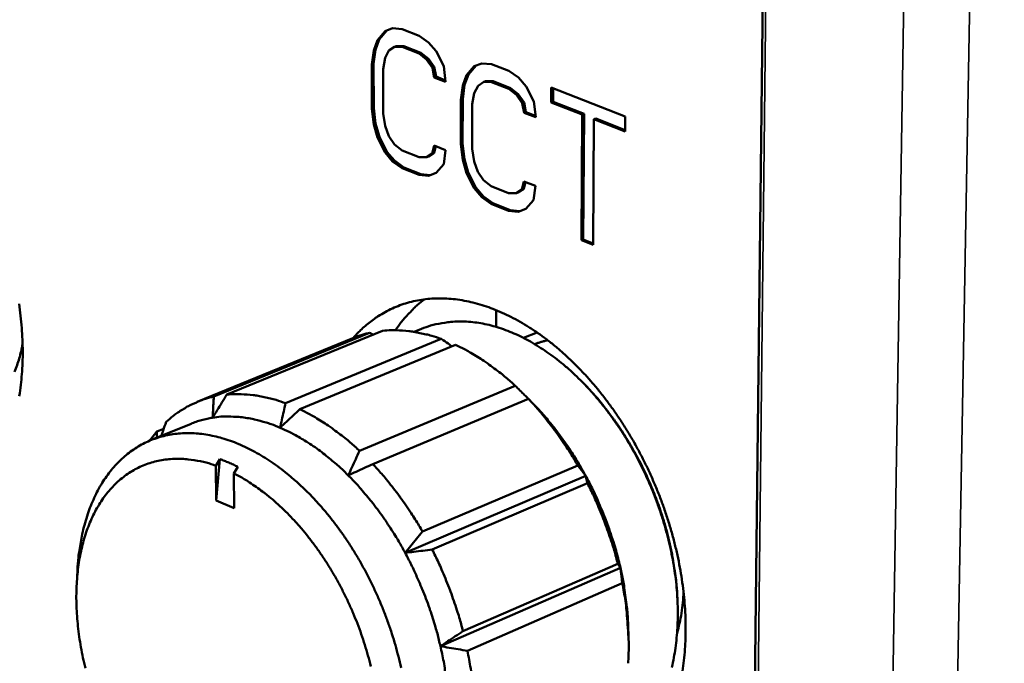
# Model space of a CAD drawing. Header units: millimetres. Extents: x 10 to 634, y 10 to 422.
# Tile 64 of 97: x 486 to 508, y 132 to 146. Entities that reach past the tile are written whole.
import ezdxf

# ---------------------------------------------------------------- set-up
doc = ezdxf.new("R2010")
doc.units = ezdxf.units.MM
doc.header["$LTSCALE"] = 2
doc.layers.add('Visible (ANSI)', color=7, linetype='Continuous', lineweight=50)
doc.layers.add('Visible Narrow (ANSI)', color=7, linetype='Continuous', lineweight=35)

msp = doc.modelspace()

# ---------------------------------------------------------------- linework, layer by layer
at = {"layer": 'Visible (ANSI)'}
for p, q in [((502.798, 188.847), (501.782, 98.151)), ((494.149, 145.277), (493.986, 145.084)), ((494.188, 145.292), (494.025, 145.099)), ((494.313, 145.341), (494.149, 145.277)), ((494.149, 145.277), (494.188, 145.292)), ((494.313, 145.341), (494.188, 145.292)), ((494.517, 145.325), (494.313, 145.341)), ((494.886, 145.18), (494.517, 145.325)), ((493.986, 145.084), (493.905, 144.86)), ((494.025, 145.099), (493.944, 144.875)), ((493.986, 145.084), (494.025, 145.099)), ((495.092, 145.035), (494.886, 145.18)), ((493.905, 144.86), (493.865, 144.556)), ((493.944, 144.875), (493.903, 144.571)), ((493.905, 144.86), (493.944, 144.875)), ((494.15, 144.699), (494.231, 144.859)), ((494.231, 144.859), (494.354, 144.939)), ((494.354, 144.939), (494.392, 144.955)), ((494.354, 144.939), (494.517, 144.939)), ((494.392, 144.955), (494.556, 144.954)), ((494.517, 144.939), (494.556, 144.954)), ((494.517, 144.939), (494.886, 144.794)), ((494.556, 144.954), (494.925, 144.809)), ((495.256, 144.842), (495.092, 145.035)), ((495.42, 144.52), (495.256, 144.842)), ((494.109, 144.459), (494.15, 144.699)), ((494.886, 144.794), (494.925, 144.809)), ((494.886, 144.794), (495.05, 144.665)), ((494.925, 144.809), (495.089, 144.681)), ((495.05, 144.665), (495.089, 144.681)), ((495.05, 144.665), (495.174, 144.488)), ((495.089, 144.681), (495.212, 144.503)), ((493.865, 144.556), (493.903, 144.571)), ((493.865, 144.556), (493.866, 143.597)), ((493.903, 144.571), (493.904, 143.612)), ((494.11, 143.5), (494.109, 144.459)), ((495.174, 144.488), (495.212, 144.503)), ((495.174, 144.488), (495.215, 144.279)), ((495.212, 144.503), (495.253, 144.294)), ((495.461, 144.182), (495.42, 144.52)), ((496.081, 144.518), (495.915, 144.325)), ((496.12, 144.533), (495.954, 144.34)), ((496.247, 144.582), (496.081, 144.518)), ((496.455, 144.566), (496.247, 144.582)), ((496.828, 144.419), (496.455, 144.566)), ((497.036, 144.273), (496.828, 144.419)), ((495.215, 144.279), (495.253, 144.294)), ((495.215, 144.279), (495.461, 144.182)), ((495.253, 144.294), (495.457, 144.214)), ((495.915, 144.325), (495.832, 144.1)), ((495.954, 144.34), (495.871, 144.115)), ((495.915, 144.325), (495.954, 144.34)), ((496.288, 144.179), (496.326, 144.194)), ((496.326, 144.194), (496.492, 144.193)), ((496.454, 144.178), (496.492, 144.193)), ((496.492, 144.193), (496.866, 144.047)), ((497.203, 144.078), (497.036, 144.273)), ((495.832, 144.1), (495.791, 143.794)), ((495.871, 144.115), (495.829, 143.81)), ((495.832, 144.1), (495.871, 144.115)), ((496.08, 143.938), (496.163, 144.098)), ((496.163, 144.098), (496.288, 144.179)), ((496.288, 144.179), (496.454, 144.178)), ((496.454, 144.178), (496.827, 144.031)), ((496.827, 144.031), (496.866, 144.047)), ((496.827, 144.031), (496.993, 143.901)), ((496.866, 144.047), (497.032, 143.916)), ((497.368, 143.754), (497.203, 144.078)), ((497.746, 144.06), (497.745, 143.735)), ((499.345, 143.433), (497.746, 144.06)), ((497.785, 144.044), (497.784, 143.751)), ((495.791, 143.794), (495.789, 142.83)), ((495.791, 143.794), (495.829, 143.81)), ((495.829, 143.81), (495.828, 142.846)), ((496.038, 143.696), (496.08, 143.938)), ((496.993, 143.901), (497.032, 143.916)), ((496.993, 143.901), (497.118, 143.723)), ((497.032, 143.916), (497.157, 143.738)), ((493.866, 143.597), (493.904, 143.612)), ((493.866, 143.597), (493.907, 143.262)), ((493.904, 143.612), (493.945, 143.277)), ((496.036, 142.732), (496.038, 143.696)), ((497.118, 143.723), (497.157, 143.738)), ((497.118, 143.723), (497.159, 143.512)), ((497.157, 143.738), (497.197, 143.528)), ((497.409, 143.414), (497.368, 143.754)), ((497.745, 143.735), (497.784, 143.751)), ((497.745, 143.735), (498.415, 143.472)), ((497.784, 143.751), (498.454, 143.487)), ((494.151, 143.228), (494.11, 143.5)), ((497.159, 143.512), (497.197, 143.528)), ((497.159, 143.512), (497.409, 143.414)), ((497.197, 143.528), (497.405, 143.446)), ((498.415, 143.472), (498.401, 140.755)), ((498.415, 143.472), (498.454, 143.487)), ((498.454, 143.487), (498.439, 140.771)), ((498.652, 140.654), (498.668, 143.373)), ((498.668, 143.373), (498.706, 143.388)), ((498.668, 143.373), (499.342, 143.108)), ((498.706, 143.388), (499.343, 143.138)), ((499.342, 143.108), (499.345, 143.433)), ((493.907, 143.262), (493.945, 143.277)), ((493.907, 143.262), (493.988, 142.974)), ((493.945, 143.277), (494.027, 142.989)), ((494.232, 143.004), (494.151, 143.228)), ((493.988, 142.974), (494.027, 142.989)), ((493.988, 142.974), (494.151, 142.654)), ((494.027, 142.989), (494.19, 142.669)), ((494.355, 142.827), (494.232, 143.004)), ((494.518, 142.698), (494.355, 142.827)), ((495.213, 142.804), (495.172, 142.628)), ((495.245, 142.791), (495.211, 142.643)), ((495.46, 142.705), (495.213, 142.804)), ((495.418, 142.402), (495.46, 142.705)), ((495.789, 142.83), (495.828, 142.846)), ((495.789, 142.83), (495.83, 142.493)), ((495.828, 142.846), (495.868, 142.509)), ((496.077, 142.459), (496.036, 142.732)), ((494.151, 142.654), (494.19, 142.669)), ((494.151, 142.654), (494.314, 142.461)), ((494.19, 142.669), (494.353, 142.477)), ((494.886, 142.551), (494.518, 142.698)), ((495.049, 142.549), (494.886, 142.551)), ((495.172, 142.628), (495.049, 142.549)), ((495.049, 142.549), (495.088, 142.565)), ((495.211, 142.643), (495.088, 142.565)), ((495.172, 142.628), (495.211, 142.643)), ((495.83, 142.493), (495.868, 142.509)), ((495.83, 142.493), (495.912, 142.204)), ((495.868, 142.509), (495.95, 142.219)), ((494.314, 142.461), (494.353, 142.477)), ((494.314, 142.461), (494.518, 142.316)), ((494.353, 142.477), (494.557, 142.331)), ((494.518, 142.316), (494.557, 142.331)), ((494.518, 142.316), (494.885, 142.168)), ((494.557, 142.331), (494.924, 142.183)), ((495.254, 142.211), (495.418, 142.402)), ((496.159, 142.233), (496.077, 142.459)), ((494.885, 142.168), (494.924, 142.183)), ((494.885, 142.168), (495.09, 142.15)), ((494.924, 142.183), (495.129, 142.165)), ((495.09, 142.15), (495.254, 142.211)), ((495.09, 142.15), (495.129, 142.165)), ((495.129, 142.165), (495.255, 142.213)), ((495.912, 142.204), (495.95, 142.219)), ((495.912, 142.204), (496.076, 141.882)), ((495.95, 142.219), (496.115, 141.897)), ((496.283, 142.055), (496.159, 142.233)), ((496.076, 141.882), (496.115, 141.897)), ((496.076, 141.882), (496.241, 141.687)), ((496.115, 141.897), (496.279, 141.703)), ((496.448, 141.925), (496.283, 142.055)), ((496.82, 141.776), (496.448, 141.925)), ((497.111, 141.852), (496.986, 141.774)), ((497.15, 141.868), (497.025, 141.789)), ((497.153, 142.029), (497.111, 141.852)), ((497.111, 141.852), (497.15, 141.868)), ((497.185, 142.016), (497.15, 141.868)), ((497.403, 141.929), (497.153, 142.029)), ((497.36, 141.624), (497.403, 141.929)), ((496.241, 141.687), (496.279, 141.703)), ((496.241, 141.687), (496.447, 141.54)), ((496.279, 141.703), (496.485, 141.556)), ((496.986, 141.774), (496.82, 141.776)), ((496.986, 141.774), (497.025, 141.789)), ((496.447, 141.54), (496.485, 141.556)), ((496.447, 141.54), (496.819, 141.391)), ((496.485, 141.556), (496.858, 141.406)), ((497.026, 141.372), (497.193, 141.433)), ((497.065, 141.387), (497.195, 141.435)), ((497.193, 141.433), (497.36, 141.624)), ((496.819, 141.391), (496.858, 141.406)), ((496.819, 141.391), (497.026, 141.372)), ((496.858, 141.406), (497.065, 141.387)), ((497.026, 141.372), (497.065, 141.387)), ((498.401, 140.755), (498.439, 140.771)), ((498.401, 140.755), (498.652, 140.654)), ((498.439, 140.771), (498.652, 140.685)), ((496.55, 138.881), (496.551, 139.244)), ((490.448, 137.371), (493.813, 138.751)), ((490.727, 137.415), (494.093, 138.796)), ((494.782, 138.772), (494.939, 138.837)), ((497.437, 138.76), (497.148, 138.64)), ((490.089, 137.258), (493.453, 138.637)), ((491.999, 137.229), (495.367, 138.619)), ((492.309, 137.098), (495.677, 138.49)), ((493.598, 136.199), (496.964, 137.607)), ((498.499, 137.602), (498.457, 137.645)), ((493.884, 135.913), (497.25, 137.325)), ((497.334, 137.24), (497.258, 137.317)), ((489.079, 136.426), (489.953, 136.786)), ((489.058, 136.417), (489.212, 136.615)), ((489.212, 136.615), (489.363, 136.676)), ((490.493, 135.876), (490.577, 136.018)), ((490.497, 135.127), (490.577, 136.018)), ((490.493, 135.876), (490.497, 135.127)), ((490.965, 135.852), (490.88, 135.71)), ((490.88, 135.71), (490.885, 134.96)), ((494.959, 134.452), (498.319, 135.884)), ((494.585, 133.991), (498.49, 135.659)), ((495.17, 134.061), (498.529, 135.498)), ((490.497, 135.127), (490.885, 134.96)), ((487.48, 133.318), (487.497, 133.617)), ((495.347, 131.971), (499.242, 133.664)), ((495.835, 132.298), (499.186, 133.754)), ((495.932, 131.872), (499.282, 133.333)), ((500.474, 133.001), (500.477, 132.941)), ((499.409, 132.405), (499.416, 132.187))]:
    msp.add_line(p, q, dxfattribs=at)
at = {"layer": 'Visible (ANSI)', "flags": 128}
for points in [[(486.239, 137.384, 0.010409), (486.272, 137.623, 0.010836), (486.294, 137.854, 0.009636), (486.308, 138.104, 0.009985), (486.312, 138.346, 0.009021), (486.306, 138.605, 0.009299), (486.291, 138.856, 0.008548), (486.266, 139.121, 0.008761), (486.233, 139.378, 0.008201)], [(500.584, 131.435, 0.011016), (500.614, 131.66, 0.009867), (500.637, 131.905, 0.010205), (500.649, 132.142, 0.009247), (500.652, 132.395, 0.009527), (500.646, 132.641, 0.008749), (500.63, 132.901, 0.008974), (500.605, 133.154, 0.00836), (500.57, 133.419, 0.008535), (500.527, 133.676, 0.008072), (500.474, 133.942, 0.0082), (500.412, 134.202, 0.007877), (500.341, 134.466, 0.007962), (500.262, 134.726, 0.00777), (500.174, 134.987, 0.007813), (500.078, 135.244, 0.007748), (499.973, 135.499, 0.00775), (499.861, 135.751, 0.00781), (499.741, 135.998, 0.00777), (499.613, 136.242, 0.007957), (499.48, 136.479, 0.007876), (499.338, 136.713, 0.008194), (499.192, 136.937, 0.008069), (499.037, 137.159, 0.008526), (498.881, 137.367, 0.008355), (498.714, 137.575, 0.008962), (498.548, 137.767, 0.008741), (498.371, 137.958, 0.009513), (498.198, 138.133, 0.009237), (498.012, 138.305, 0.010187), (497.833, 138.46, 0.009853), (497.641, 138.612, 0.010993), (497.457, 138.746, 0.0106), (497.26, 138.877, 0.011936), (497.073, 138.989, 0.011486), (496.874, 139.097, 0.013008), (496.685, 139.187, 0.01251), (496.485, 139.27, 0.014183), (496.297, 139.337, 0.013658), (496.098, 139.395, 0.015408), (495.912, 139.438, 0.014887), (495.717, 139.471, 0.016593), (495.533, 139.49, 0.016123), (495.344, 139.497, 0.017611), (495.165, 139.492, 0.017246), (494.983, 139.473, 0.01832), (494.81, 139.444, 0.018112), (494.637, 139.401, 0.0186), (494.471, 139.347, 0.018584), (494.31, 139.28, 0.018395), (494.153, 139.201, 0.018578), (494.004, 139.112, 0.017739), (493.947, 139.073, 0.004305), (493.721, 138.899, 0.030542), (493.622, 138.811, 0.017629), (493.466, 138.643)], [(495, 139.476, 0.014031), (494.85, 139.355, 0.02558), (494.774, 139.282, 0.002803), (494.672, 139.174, 0.002666), (494.566, 139.059, 0.024235), (494.494, 138.972, 0.013635), (494.379, 138.808)], [(500.353, 131.514, 0.011418), (500.398, 131.725, 0.011876), (500.432, 131.93, 0.010547), (500.458, 132.154, 0.010938), (500.474, 132.37, 0.009831), (500.482, 132.603, 0.010154), (500.481, 132.829, 0.009256), (500.47, 133.069, 0.009516), (500.451, 133.301, 0.00881), (500.421, 133.546, 0.009011), (500.384, 133.784, 0.008481), (500.337, 134.03, 0.008628), (500.282, 134.27, 0.00826), (500.217, 134.515, 0.008356), (500.145, 134.755, 0.008139), (500.064, 134.997, 0.008187), (499.976, 135.235, 0.008115), (499.879, 135.471, 0.008116), (499.774, 135.704, 0.008188), (499.663, 135.932, 0.008142), (499.543, 136.158, 0.008359), (499.419, 136.375, 0.008264), (499.285, 136.591, 0.008633), (499.149, 136.796, 0.008488), (499.003, 136.999, 0.009019), (498.857, 137.19, 0.008819), (498.7, 137.379, 0.009525), (498.545, 137.553, 0.009267), (498.378, 137.726, 0.010165), (498.216, 137.882, 0.009843), (498.042, 138.036, 0.01095), (497.874, 138.173, 0.010561), (497.694, 138.307, 0.01189), (497.523, 138.423, 0.011433), (497.339, 138.536, 0.012984), (497.165, 138.631, 0.012466), (496.98, 138.72, 0.014216), (496.805, 138.793, 0.013653), (496.62, 138.859, 0.015541), (496.446, 138.91, 0.014964), (496.263, 138.951, 0.016872), (496.092, 138.978, 0.016329), (495.913, 138.994, 0.018076), (495.746, 138.998, 0.017629), (495.574, 138.989, 0.018988), (495.506, 138.981, 0.004915), (495.248, 138.937, 0.03324), (495.134, 138.908, 0.018917), (494.939, 138.837)], [(493.813, 138.751, 0.010519), (493.721, 138.728, 0.010519), (493.63, 138.701, 0.010459), (493.541, 138.671, 0.010459), (493.453, 138.637)], [(495.367, 138.619, 0.013307), (495.159, 138.688, 0.023573), (495.04, 138.719, 0.002533), (494.769, 138.773, 0.013331), (494.717, 138.782, 0.014714), (494.662, 138.788, 0.003087), (494.4, 138.808, 0.026796), (494.291, 138.81, 0.014709), (494.093, 138.796)], [(486.136, 137.908, 0.01231), (486.19, 138.051, 0.01231), (486.236, 138.196, 0.012944), (486.277, 138.35, 0.012944), (486.309, 138.507)], [(496.964, 137.607, 0.009197), (496.765, 137.785, 0.016832), (496.651, 137.876, 0.001258), (496.37, 138.087, 0.009178), (496.331, 138.115, 0.010182), (496.289, 138.143, 0.001549), (496.006, 138.32, 0.019277), (495.894, 138.383, 0.010209), (495.677, 138.49)], [(497.669, 138.591, 0.011403), (497.598, 138.574, 0.011403), (497.527, 138.555, 0.01133), (497.458, 138.532, 0.01133), (497.39, 138.506)], [(500.474, 133.001, 0.009372), (500.454, 133.322, 0.017681), (500.433, 133.491, 0.001316), (500.364, 133.927, 0.00934), (500.353, 133.989, 0.008817), (500.298, 134.242, 0.008958), (500.235, 134.489, 0.008618), (500.161, 134.741, 0.008702), (500.08, 134.987, 0.008535), (499.988, 135.234, 0.008563), (499.889, 135.476, 0.008563), (499.782, 135.715, 0.008537), (499.666, 135.951, 0.008704), (499.543, 136.179, 0.008622), (499.412, 136.406, 0.008963), (499.276, 136.622, 0.008823), (499.131, 136.836, 0.009347), (499.094, 136.886, 0.001319), (498.825, 137.236, 0.017696), (498.717, 137.367, 0.009379), (498.499, 137.602)], [(490.727, 137.415, -0.014859), (490.925, 137.427, -0.027061), (491.034, 137.425, -0.003146), (491.295, 137.404, -0.014862), (491.35, 137.397, -0.013407), (491.402, 137.388, -0.00256), (491.672, 137.332, -0.023674), (491.792, 137.3, -0.013382), (491.999, 137.229)], [(489.413, 136.823, -0.016431), (489.557, 136.949, -0.028836), (489.645, 137.013, -0.003775), (489.849, 137.141, -0.016521), (489.896, 137.168, -0.016912), (489.946, 137.192, -0.003922), (490.164, 137.288, -0.029649), (490.265, 137.324, -0.016828), (490.448, 137.371)], [(498.319, 135.884, 0.007225), (498.165, 136.142, 0.013558), (498.077, 136.276, 0.000791), (497.843, 136.613, 0.007209), (497.817, 136.649, 0.007595), (497.789, 136.686, 0.000879), (497.541, 137, 0.014522), (497.444, 137.115, 0.007613), (497.25, 137.325)], [(498.49, 135.659, 0.006691), (498.361, 135.89, 0.012629), (498.287, 136.009, 0.000681), (498.09, 136.314, 0.006678), (498.069, 136.345, 0.006966), (497.956, 136.504, 0.006859), (497.837, 136.663, 0.007232), (497.813, 136.693, 0.000798), (497.591, 136.962, 0.01386), (497.505, 137.06, 0.007247), (497.334, 137.24)], [(493.598, 136.199, 0.009129), (493.399, 136.379, 0.016707), (493.285, 136.473, 0.00124), (493.003, 136.687, 0.009108), (492.964, 136.715, 0.010138), (492.922, 136.743, 0.001537), (492.638, 136.924, 0.019216), (492.527, 136.988, 0.010167), (492.309, 137.098)], [(490.42, 136.916, 0.014801), (490.3, 136.893, 0.014801), (490.182, 136.864, 0.014649), (490.066, 136.828, 0.014649), (489.953, 136.786)], [(491.878, 136.699, 0.012726), (491.687, 136.776, 0.022612), (491.577, 136.811, 0.00233), (491.324, 136.878, 0.01274), (491.278, 136.889, 0.014196), (491.134, 136.914, 0.013764), (490.984, 136.932, 0.015144), (490.934, 136.935, 0.003252), (490.698, 136.941, 0.027453), (490.599, 136.938, 0.015131), (490.42, 136.916)], [(494.496, 131.504, 0.008038), (494.438, 131.751, 0.008156), (494.373, 131.993, 0.007873), (494.299, 132.239, 0.007943), (494.217, 132.48, 0.007805), (494.127, 132.721, 0.007828), (494.03, 132.959, 0.00783), (493.925, 133.193, 0.007807), (493.813, 133.424, 0.007949), (493.695, 133.649, 0.00788), (493.569, 133.873, 0.008167), (493.439, 134.086, 0.008049), (493.3, 134.299, 0.008489), (493.159, 134.499, 0.00832), (493.009, 134.699, 0.008927), (492.859, 134.884, 0.008701), (492.699, 135.069, 0.009491), (492.541, 135.237, 0.009204), (492.372, 135.404, 0.010196), (492.209, 135.554, 0.009842), (492.034, 135.703, 0.011056), (491.866, 135.833, 0.010631), (491.686, 135.961, 0.012081), (491.515, 136.071, 0.011584), (491.332, 136.177, 0.013269), (491.16, 136.266, 0.012709), (490.976, 136.348, 0.014599), (490.805, 136.415, 0.013997), (490.622, 136.474, 0.016013), (490.452, 136.517, 0.015407), (490.272, 136.551, 0.017406), (490.105, 136.572, 0.016851), (489.931, 136.582, 0.01862), (489.768, 136.579, 0.018186), (489.601, 136.564, 0.019466), (489.443, 136.537, 0.01922), (489.286, 136.498, 0.019781), (489.136, 136.448, 0.019767), (488.989, 136.386, 0.019491), (488.847, 136.313, 0.019718), (488.713, 136.229, 0.018653), (488.581, 136.132, 0.019088), (488.459, 136.028, 0.017426), (488.339, 135.909, 0.018008), (488.231, 135.785, 0.016006), (488.125, 135.645, 0.016664), (488.031, 135.503, 0.014562), (487.939, 135.343, 0.015231), (487.86, 135.185, 0.013207), (487.784, 135.007, 0.013841), (487.72, 134.834, 0.012), (487.66, 134.64, 0.012572), (487.612, 134.453, 0.010962), (487.601, 134.396, 0.001782), (487.538, 134.046, 0.01977), (487.517, 133.893, 0.010995), (487.497, 133.617)], [(493.354, 135.667, 0.008718), (493.173, 135.842, 0.016022), (493.07, 135.932, 0.001135), (492.813, 136.143, 0.008697), (492.779, 136.17, 0.009634), (492.635, 136.275, 0.00931), (492.481, 136.378, 0.010392), (492.442, 136.402, 0.00161), (492.181, 136.555, 0.019663), (492.078, 136.609, 0.01042), (491.878, 136.699)], [(490.493, 135.876, 0.016844), (490.283, 135.944, 0.028957), (490.157, 135.972, 0.003937), (489.891, 136.013, 0.016916), (489.829, 136.02, 0.018981), (489.672, 136.026, 0.01845), (489.51, 136.021, 0.020076), (489.358, 136.004, 0.019731), (489.205, 135.974, 0.020623), (489.06, 135.934, 0.020526), (488.917, 135.881, 0.020491), (488.779, 135.817, 0.020666), (488.648, 135.742, 0.019704), (488.52, 135.655, 0.020124), (488.402, 135.559, 0.018427), (488.286, 135.45, 0.019028), (488.181, 135.335, 0.016892), (488.077, 135.204, 0.017592), (487.987, 135.071, 0.015309), (487.897, 134.92, 0.016032), (487.821, 134.771, 0.013821), (487.748, 134.602, 0.014509), (487.687, 134.437, 0.012501), (487.63, 134.253, 0.01312), (487.584, 134.074, 0.011375), (487.544, 133.876, 0.01191), (487.514, 133.685, 0.010438), (487.491, 133.475, 0.010887), (487.478, 133.274, 0.009678), (487.472, 133.056, 0.010045), (487.475, 132.845, 0.009075), (487.487, 132.621, 0.009366), (487.507, 132.404, 0.008612), (487.535, 132.175, 0.008835), (487.571, 131.953, 0.008273), (487.616, 131.723, 0.008434), (487.668, 131.499, 0.008048)], [(490.577, 136.018, -0.00963), (490.675, 135.983, -0.00963), (490.771, 135.944, -0.009892), (490.869, 135.9, -0.009892), (490.965, 135.852)], [(494.959, 134.452, 0.007124), (494.804, 134.714, 0.013377), (494.716, 134.85, 0.000769), (494.48, 135.191, 0.007108), (494.454, 135.228, 0.007499), (494.426, 135.265, 0.000857), (494.176, 135.583, 0.014354), (494.079, 135.699, 0.007517), (493.884, 135.913)], [(493.841, 131.536, 0.008522), (493.781, 131.767, 0.008194), (493.712, 132.001, 0.008275), (493.636, 132.231, 0.008111), (493.551, 132.461, 0.008139), (493.46, 132.687, 0.008134), (493.361, 132.91, 0.00811), (493.254, 133.131, 0.008263), (493.142, 133.345, 0.008187), (493.022, 133.558, 0.008504), (492.897, 133.761, 0.008373), (492.764, 133.963, 0.008864), (492.63, 134.152, 0.008674), (492.486, 134.341, 0.009354), (492.342, 134.516, 0.0091), (492.188, 134.689, 0.009991), (492.037, 134.847, 0.009666), (491.875, 135.003, 0.01079), (491.719, 135.143, 0.010388), (491.551, 135.28, 0.011768), (491.502, 135.316, 0.002055), (491.218, 135.516, 0.022166), (491.104, 135.589, 0.011819), (490.88, 135.71)], [(494.585, 133.991, 0.006933), (494.448, 134.237, 0.013052), (494.37, 134.365, 0.00073), (494.16, 134.688, 0.006917), (494.138, 134.722, 0.007249), (494.017, 134.891, 0.007125), (493.89, 135.059, 0.007559), (493.863, 135.092, 0.000871), (493.628, 135.375, 0.014476), (493.537, 135.478, 0.007577), (493.354, 135.667)], [(499.242, 133.664, 0.008603), (499.16, 134, 0.016188), (499.108, 134.176, 0.001114), (498.957, 134.625, 0.008576), (498.936, 134.683, 0.008468), (498.913, 134.74, 0.001087), (498.729, 135.179, 0.015925), (498.651, 135.349, 0.008495), (498.49, 135.659)], [(499.186, 133.754, 0.006943), (499.107, 134.047, 0.013208), (499.06, 134.2, 0.000733), (498.922, 134.599, 0.006928), (498.907, 134.641, 0.006858), (498.891, 134.682, 0.000719), (498.729, 135.075, 0.013033), (498.664, 135.222, 0.006872), (498.529, 135.498)], [(495.347, 131.971, 0.006796), (495.281, 132.244, 0.012958), (495.24, 132.385, 0.000704), (495.122, 132.759, 0.006781), (495.11, 132.798, 0.006669), (495.035, 133.003, 0.006692), (494.956, 133.205, 0.006666), (494.94, 133.242, 0.00068), (494.781, 133.604, 0.012703), (494.716, 133.739, 0.00668), (494.585, 133.991)], [(495.835, 132.298, 0.006838), (495.755, 132.595, 0.013019), (495.706, 132.749, 0.000712), (495.567, 133.153, 0.006823), (495.552, 133.195, 0.006753), (495.536, 133.236, 0.000698), (495.372, 133.633, 0.012845), (495.306, 133.783, 0.006767), (495.17, 134.061)], [(499.409, 132.405, 0.00787), (499.395, 132.676, 0.014992), (499.381, 132.819, 0.000937), (499.354, 133.025, 0.000897), (499.325, 133.239, 0.014379), (499.301, 133.389, 0.007712), (499.242, 133.664)], [(499.41, 131.601, 0.010716), (499.422, 131.967, 0.020128), (499.417, 132.162, 0.001706), (499.397, 132.442, 0.001597), (499.374, 132.741, 0.018877), (499.349, 132.953, 0.010387), (499.282, 133.333)], [(500.467, 132.255, 0.014459), (500.52, 132.469, 0.014459), (500.561, 132.686, 0.015269), (500.59, 132.918, 0.015269), (500.606, 133.15)], [(495.505, 129.967, 0.010112), (495.525, 130.28, 0.019088), (495.526, 130.446, 0.001525), (495.51, 130.878, 0.010071), (495.506, 130.943, 0.009201), (495.5, 131.005, 0.001274), (495.446, 131.453, 0.016972), (495.418, 131.637, 0.009236), (495.347, 131.971)], [(495.932, 131.872, -0.010255), (496.002, 131.488, -0.018647), (496.028, 131.275, -0.001558), (496.052, 130.973, -0.001667), (496.073, 130.69, -0.019914), (496.08, 130.494, -0.010587), (496.069, 130.125)]]:
    msp.add_lwpolyline(points, format="xyb", dxfattribs=at)
at = {"layer": 'Visible (ANSI)'}
for points in [[(493.895, 138.715), (493.868, 138.727), (493.84, 138.739), (493.813, 138.751)], [(490.42, 136.916), (490.453, 136.969), (490.519, 137.078), (490.621, 137.244), (490.691, 137.357), (490.727, 137.415)], [(490.448, 137.371), (490.444, 137.318), (490.438, 137.215), (490.428, 137.064), (490.423, 136.965), (490.42, 136.916)], [(491.999, 137.229), (491.985, 137.168), (491.957, 137.048), (491.917, 136.871), (491.891, 136.756), (491.878, 136.699)], [(491.878, 136.699), (491.924, 136.742), (492.018, 136.829), (492.161, 136.961), (492.26, 137.052), (492.309, 137.098)], [(493.598, 136.199), (493.57, 136.138), (493.514, 136.017), (493.433, 135.839), (493.38, 135.724), (493.354, 135.667)], [(493.354, 135.667), (493.411, 135.693), (493.526, 135.746), (493.703, 135.828), (493.823, 135.884), (493.884, 135.913)], [(498.49, 135.659), (498.472, 135.683), (498.435, 135.732), (498.378, 135.807), (498.339, 135.858), (498.319, 135.884)], [(498.529, 135.498), (498.524, 135.516), (498.516, 135.553), (498.503, 135.607), (498.494, 135.642), (498.49, 135.659)], [(494.959, 134.452), (494.916, 134.399), (494.83, 134.294), (494.706, 134.141), (494.625, 134.041), (494.585, 133.991)], [(494.585, 133.991), (494.647, 133.999), (494.774, 134.014), (494.969, 134.037), (495.103, 134.053), (495.17, 134.061)], [(499.242, 133.664), (499.237, 133.674), (499.225, 133.694), (499.206, 133.724), (499.193, 133.744), (499.186, 133.754)], [(499.282, 133.333), (499.277, 133.371), (499.269, 133.446), (499.256, 133.557), (499.247, 133.629), (499.242, 133.664)], [(495.835, 132.298), (495.779, 132.26), (495.668, 132.186), (495.505, 132.077), (495.4, 132.006), (495.347, 131.971)], [(495.347, 131.971), (495.41, 131.96), (495.537, 131.938), (495.732, 131.906), (495.865, 131.884), (495.932, 131.872)]]:
    msp.add_open_spline(points, degree=3, dxfattribs=at)
for points, knots in [([(495.598, 138.458), (495.57, 138.478), (495.494, 138.531), (495.416, 138.585), (495.367, 138.619)], [0.4663518, 0.4663518, 0.4663518, 0.4663518, 0.6666667, 1, 1, 1, 1]), ([(497.249, 137.325), (497.223, 137.352), (497.163, 137.411), (497.068, 137.505), (496.999, 137.573), (496.964, 137.607)], [0.056746, 0.056746, 0.056746, 0.056746, 0.3333333, 0.6666667, 1, 1, 1, 1]), ([(497.25, 137.325), (497.252, 137.323), (497.255, 137.321), (497.258, 137.318), (497.258, 137.317)], [0, 0, 0, 0, 0.3333333, 0.4932469, 0.4932469, 0.4932469, 0.4932469]), ([(489.31, 136.521), (489.323, 136.561), (489.357, 136.661), (489.392, 136.762), (489.413, 136.823)], [0.440799, 0.440799, 0.440799, 0.440799, 0.6666667, 1, 1, 1, 1]), ([(489.212, 136.615), (489.214, 136.577), (489.217, 136.534), (489.219, 136.491), (489.22, 136.484)], [0, 0, 0, 0, 0.3333333, 0.3953719, 0.3953719, 0.3953719, 0.3953719])]:
    msp.add_open_spline(points, degree=3, knots=knots, dxfattribs=at)
at = {"layer": 'Visible Narrow (ANSI)'}
for p, q in [((502.874, 188.829), (501.847, 98.066)), ((506.032, 188.071), (504.595, 96.592)), ((507.545, 187.94), (505.914, 96.338))]:
    msp.add_line(p, q, dxfattribs=at)

doc.saveas('drawing.dxf')
